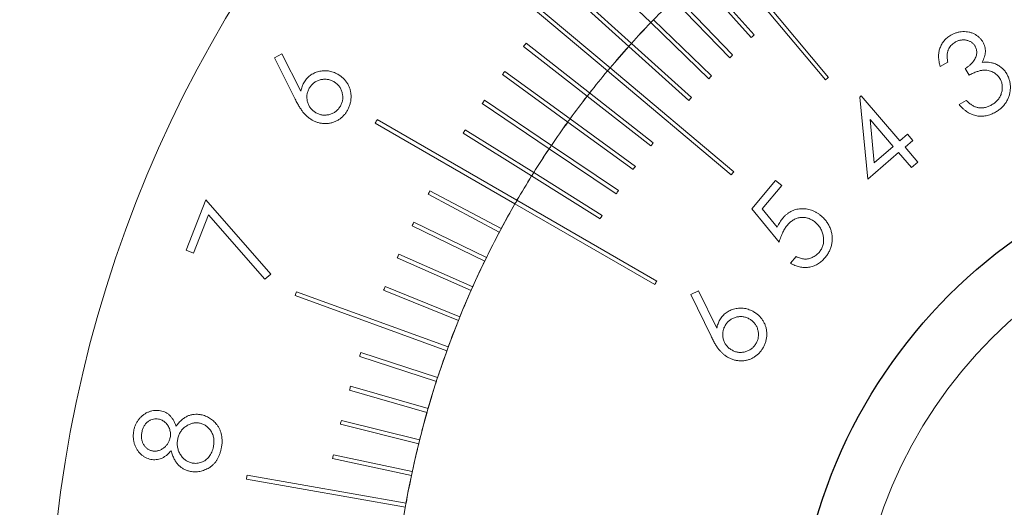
# Model space of a CAD drawing. Extents: x 284 to 594, y 35 to 155.
# Tile 6 of 17: x 494 to 519, y 112 to 124. Entities that reach past the tile are written whole.
import ezdxf

# ---------------------------------------------------------------- set-up
doc = ezdxf.new("R2010")
doc.units = 0
doc.header["$LTSCALE"] = 0.5
doc.header["$MEASUREMENT"] = 0
doc.layers.get('0').update_dxf_attribs({"linetype": 'CONTINUOUS'})
doc.layers.get('Defpoints').update_dxf_attribs({"linetype": 'CONTINUOUS'})
doc.layers.add('外形輪廓', color=7, linetype='CONTINUOUS')
doc.styles.add('STSL', font='romans.shx', dxfattribs={"bigfont": 'stsl.shx'})
doc.dimstyles.new('11', dxfattribs={"dimscale": 2.5, "dimtxt": 2, "dimasz": 1.5, "dimexe": 0.625, "dimexo": 0.625, "dimgap": 1, "dimtad": 0, "dimtih": 1, "dimtoh": 1, "dimdec": 1, "dimzin": 1, "dimdsep": 46, "dimtxsty": 'STSL', "dimcen": 0, "dimadec": 1, "dimazin": 0, "dimtfac": 1, "dimtdec": 1, "dimtofl": 0, "dimtmove": 0, "dimatfit": 3, "dimfxl": 0, "dimtolj": 1, "dimtzin": 0, "dimarcsym": 0})

# ---------------------------------------------------------------- blocks, each defined once
blk = doc.blocks.new('*D26')
at = {"layer": 'Defpoints', "color": 0}
for p in [(553.31, 124.099), (499.66, 91.074)]:
    blk.add_point(p, dxfattribs=at)
at = {"layer": '外形輪廓', "color": 0, "lineweight": -2}
for p, q in [((559.697, 128.03), (556.503, 126.065)), ((563.447, 128.03), (559.697, 128.03))]:
    blk.add_line(p, q, dxfattribs=at)
at = {"layer": '外形輪廓', "color": 0}
blk.add_solid([(556.176, 126.597), (556.831, 125.532), (553.31, 124.099)], dxfattribs=at)
at = {"layer": '外形輪廓', "color": 0, "insert": (581.78, 128.03), "char_height": 5, "attachment_point": 5, "style": 'STSL'}
blk.add_mtext('\\A1;∅63.0\\P [∅2.48]', dxfattribs=at)
blk = doc.blocks.new('*D36')
at = {"layer": 'Defpoints', "color": 0}
for p in [(470.962, 155.286), (524.485, 155.286), (520.895, 76.586)]:
    blk.add_point(p, dxfattribs=at)
at = {"layer": '外形輪廓', "color": 0, "lineweight": -2}
for p, q in [((522.922, 155.286), (469.4, 155.286)), ((470.962, 151.536), (470.962, 132.724)), ((470.962, 80.336), (470.962, 111.772)), ((519.332, 76.586), (469.4, 76.586))]:
    blk.add_line(p, q, dxfattribs=at)
at = {"layer": '外形輪廓', "color": 0}
for points in [[(470.337, 151.536), (471.587, 151.536), (470.962, 155.286)], [(470.337, 80.336), (471.587, 80.336), (470.962, 76.586)]]:
    blk.add_solid(points, dxfattribs=at)
at = {"layer": '外形輪廓', "color": 0, "insert": (470.962, 122.248), "char_height": 5, "attachment_point": 5, "style": 'STSL'}
blk.add_mtext('\\A1;78.7\\P [3.10]', dxfattribs=at)

msp = doc.modelspace()

# ---------------------------------------------------------------- linework, layer by layer
at = {"color": 7, "linetype": 'Continuous', "lineweight": 15}
for p, q in [((511.662, 125.173), (514.233, 122.109)), ((511.739, 125.237), (514.31, 122.173)), ((508.897, 122.409), (505.834, 124.98)), ((508.467, 124.917), (509.904, 123.528)), ((505.769, 124.903), (508.833, 122.333)), ((511.132, 124.712), (512.47, 123.226)), ((511.058, 124.645), (512.396, 123.159)), ((507.873, 124.277), (509.358, 122.94)), ((509.425, 123.014), (507.94, 124.352)), ((510.472, 124.096), (511.861, 122.658)), ((510.544, 124.166), (511.933, 122.727)), ((509.905, 123.527), (511.344, 122.138)), ((509.975, 123.599), (511.413, 122.21)), ((508.39, 121.786), (506.815, 123.017)), ((509.426, 123.013), (510.912, 121.675)), ((500.583, 122.659), (500.768, 122.754)), ((500.768, 122.754), (501.236, 121.832)), ((506.754, 122.938), (508.329, 121.708)), ((509.359, 122.939), (510.845, 121.601)), ((501.096, 121.631), (500.583, 122.659)), ((517.263, 122.548), (517.078, 122.441)), ((506.23, 122.24), (507.847, 121.065)), ((507.906, 121.146), (506.289, 122.321)), ((508.834, 122.332), (511.898, 119.761)), ((508.898, 122.409), (511.962, 119.837)), ((517.794, 122.227), (517.697, 122.394)), ((508.391, 121.786), (509.967, 120.554)), ((505.731, 121.525), (507.388, 120.407)), ((507.444, 120.49), (505.787, 121.607)), ((508.33, 121.707), (509.906, 120.476)), ((515.088, 121.685), (515.12, 121.713)), ((515.282, 119.654), (515.088, 121.685)), ((515.12, 121.713), (516.074, 120.6)), ((517.546, 121.499), (517.723, 121.602)), ((503.077, 121.043), (506.54, 119.043)), ((506.59, 119.13), (503.127, 121.129)), ((507.848, 121.065), (509.466, 119.889)), ((507.907, 121.146), (509.525, 119.97)), ((515.915, 120.463), (515.344, 121.129)), ((515.344, 121.129), (515.444, 120.059)), ((505.257, 120.792), (506.952, 119.732)), ((507.005, 119.817), (505.31, 120.877)), ((516.074, 120.6), (516.268, 120.765)), ((516.268, 120.765), (516.4, 120.612)), ((516.4, 120.612), (516.206, 120.446)), ((507.389, 120.406), (509.047, 119.288)), ((507.445, 120.489), (509.103, 119.371)), ((516.046, 120.309), (515.282, 119.654)), ((515.444, 120.059), (515.915, 120.463)), ((516.365, 119.938), (516.046, 120.309)), ((516.206, 120.446), (516.524, 120.075)), ((516.524, 120.075), (516.365, 119.938)), ((507.006, 119.817), (508.702, 118.757)), ((506.953, 119.732), (508.649, 118.672)), ((512.409, 118.922), (512.999, 119.622)), ((512.999, 119.622), (513.153, 119.493)), ((506.2, 118.429), (504.435, 119.367)), ((513.153, 119.493), (512.668, 118.916)), ((498.393, 117.895), (498.88, 119.144)), ((498.88, 119.144), (500.488, 117.304)), ((504.388, 119.279), (506.153, 118.34)), ((506.591, 119.129), (510.055, 117.129)), ((506.541, 119.043), (510.005, 117.043)), ((513.086, 118.096), (512.409, 118.922)), ((512.668, 118.916), (513.041, 118.464)), ((498.947, 118.766), (498.579, 117.823)), ((500.341, 117.174), (498.947, 118.766)), ((505.833, 117.714), (504.037, 118.59)), ((503.993, 118.501), (505.79, 117.624)), ((498.579, 117.823), (498.393, 117.895)), ((503.626, 117.709), (505.452, 116.896)), ((505.493, 116.987), (503.666, 117.8)), ((513.369, 117.573), (513.509, 117.739)), ((500.488, 117.304), (500.341, 117.174)), ((504.888, 115.5), (501.13, 116.868)), ((503.286, 116.905), (505.14, 116.156)), ((505.177, 116.249), (503.324, 116.998)), ((510.901, 116.8), (511.087, 116.891)), ((511.087, 116.891), (511.54, 115.965)), ((501.096, 116.774), (504.854, 115.406)), ((511.398, 115.766), (510.901, 116.8)), ((502.693, 115.264), (504.594, 114.646)), ((504.625, 114.741), (502.724, 115.359)), ((502.439, 114.429), (504.361, 113.878)), ((504.389, 113.974), (502.467, 114.525)), ((504.179, 113.199), (502.239, 113.683)), ((502.215, 113.586), (504.155, 113.102)), ((502.021, 112.735), (503.976, 112.319)), ((503.997, 112.417), (502.041, 112.833)), ((499.886, 112.225), (503.825, 111.531)), ((503.842, 111.63), (499.904, 112.324))]:
    msp.add_line(p, q, dxfattribs=at)
msp.add_circle((526.485, 107.586), 11.5, dxfattribs=at)
for radius, start, end in [(31.5, 280.2222, 259.7778), (23, 150.1246, 89.8754), (23, 134.1246, 135.8754), (23.001, 136.1246, 137.8754), (23, 136.1246, 137.8754), (23, 135.8754, 136.1246), (21, 131.8636, 132.1364), (25, 141.8854, 142.1146), (23, 137.8754, 138.1246), (23.001, 138.1246, 139.8754), (23, 138.1246, 139.8754), (21, 133.8636, 134.1364), (25, 143.8854, 144.1146), (23.001, 140.1246, 141.8754), (23, 140.1246, 141.8754), (23, 139.8754, 140.1246), (21, 135.8636, 136.1364), (19, 129.8492, 130.1508), (23, 141.8754, 142.1246), (25, 145.8854, 146.1146), (23.001, 142.1246, 143.8754), (23, 142.1246, 143.8754), (21, 137.8636, 138.1364), (27, 149.8939, 150.1061), (23.001, 144.1246, 145.8754), (23, 144.1246, 145.8754), (23, 143.8754, 144.1246), (25, 147.8854, 148.1146), (21, 141.8636, 142.1364), (23.001, 146.1246, 147.8754), (23, 146.1246, 147.8754), (23, 145.8754, 146.1246), (23, 147.8754, 148.1246), (21, 143.8636, 144.1364), (19, 139.8492, 140.1508), (23.001, 148.1246, 149.8754), (23, 148.1246, 149.8754), (25, 151.8854, 152.1146), (21, 145.8636, 146.1364), (23, 149.8754, 150.1246), (23.001, 150.1246, 151.8754), (25, 153.8854, 154.1146), (21, 147.8636, 148.1364), (23.001, 152.1246, 153.8754), (25, 155.8854, 156.1146), (23.001, 154.1246, 155.8754), (19, 149.8492, 150.1508), (27, 159.8939, 160.1061), (25, 157.8854, 158.1146), (23.001, 156.1246, 157.8754), (23.001, 158.1246, 159.8754), (23.001, 160.1246, 161.8754), (25, 161.8854, 162.1146), (25, 163.8854, 164.1146), (23.001, 162.1246, 163.8754), (25, 165.8854, 166.1146), (23.001, 164.1246, 165.8754), (23.001, 166.1246, 167.8754), (25, 167.8854, 168.1146), (27, 169.8939, 170.1061), (23.001, 168.1246, 169.8754)]:
    msp.add_arc((526.485, 107.586), radius, start, end, dxfattribs=at)
for points, knots in [([(517.078, 122.441), (517.072, 122.462), (517.06, 122.502), (517.047, 122.564), (517.039, 122.623), (517.036, 122.681), (517.037, 122.738), (517.043, 122.793), (517.054, 122.847), (517.07, 122.898), (517.09, 122.948), (517.114, 122.995), (517.142, 123.039), (517.173, 123.08), (517.209, 123.119), (517.248, 123.154), (517.291, 123.187), (517.322, 123.206), (517.338, 123.216)], [0, 0, 0, 0, 0.07332, 0.143422, 0.210755, 0.276159, 0.339561, 0.401455, 0.46277, 0.523528, 0.583619, 0.642664, 0.701113, 0.759259, 0.817607, 0.877333, 0.937861, 1, 1, 1, 1]), ([(517.338, 123.216), (517.362, 123.229), (517.408, 123.254), (517.484, 123.28), (517.561, 123.298), (517.639, 123.306), (517.717, 123.305), (517.793, 123.294), (517.865, 123.273), (517.932, 123.242), (517.993, 123.204), (518.048, 123.16), (518.095, 123.109), (518.12, 123.07), (518.132, 123.051)], [0, 0, 0, 0, 0.089817, 0.177503, 0.264997, 0.353142, 0.44037, 0.524712, 0.606762, 0.689049, 0.769506, 0.847557, 0.923636, 1, 1, 1, 1]), ([(517.44, 123.039), (517.422, 123.028), (517.386, 123.005), (517.34, 122.96), (517.303, 122.912), (517.28, 122.865), (517.265, 122.826), (517.258, 122.793), (517.252, 122.758), (517.25, 122.721), (517.249, 122.681), (517.252, 122.639), (517.255, 122.594), (517.261, 122.564), (517.263, 122.548)], [0, 0, 0, 0, 0.116796, 0.227809, 0.336631, 0.445641, 0.502445, 0.561386, 0.62404, 0.690659, 0.7616, 0.836406, 0.916003, 1, 1, 1, 1]), ([(517.942, 122.942), (517.937, 122.952), (517.925, 122.971), (517.904, 122.997), (517.88, 123.019), (517.855, 123.04), (517.827, 123.057), (517.797, 123.071), (517.764, 123.083), (517.729, 123.092), (517.693, 123.098), (517.657, 123.101), (517.621, 123.099), (517.584, 123.095), (517.548, 123.087), (517.512, 123.075), (517.476, 123.059), (517.452, 123.046), (517.44, 123.039)], [0, 0, 0, 0, 0.05933, 0.117061, 0.173983, 0.231246, 0.288124, 0.347786, 0.408846, 0.471928, 0.536127, 0.599631, 0.663761, 0.727635, 0.792544, 0.859238, 0.928325, 1, 1, 1, 1]), ([(518.132, 123.051), (518.142, 123.031), (518.163, 122.993), (518.183, 122.932), (518.195, 122.87), (518.197, 122.806), (518.19, 122.742), (518.174, 122.676), (518.149, 122.609), (518.126, 122.566), (518.115, 122.544)], [0, 0, 0, 0, 0.123753, 0.243697, 0.360978, 0.47873, 0.599473, 0.725414, 0.857756, 1, 1, 1, 1]), ([(517.697, 122.394), (517.717, 122.406), (517.757, 122.43), (517.811, 122.472), (517.858, 122.519), (517.899, 122.568), (517.933, 122.619), (517.959, 122.669), (517.976, 122.718), (517.984, 122.767), (517.983, 122.814), (517.977, 122.859), (517.963, 122.902), (517.949, 122.929), (517.942, 122.942)], [0, 0, 0, 0, 0.1055383, 0.2071497, 0.3057994, 0.4025787, 0.4945609, 0.5785043, 0.6555072, 0.728066, 0.7971849, 0.865071, 0.9316504, 1, 1, 1, 1]), ([(518.115, 122.544), (518.141, 122.547), (518.193, 122.553), (518.271, 122.549), (518.347, 122.538), (518.395, 122.522), (518.419, 122.514)], [0, 0, 0, 0, 0.258603, 0.508119, 0.753834, 1, 1, 1, 1]), ([(518.419, 122.514), (518.436, 122.507), (518.469, 122.494), (518.515, 122.47), (518.557, 122.443), (518.597, 122.413), (518.635, 122.38), (518.668, 122.343), (518.699, 122.303), (518.717, 122.274), (518.726, 122.26)], [0, 0, 0, 0, 0.131119, 0.258182, 0.383067, 0.506104, 0.628144, 0.750884, 0.874553, 1, 1, 1, 1]), ([(501.308, 122.038), (501.319, 122.055), (501.34, 122.09), (501.377, 122.137), (501.418, 122.18), (501.463, 122.217), (501.511, 122.25), (501.563, 122.278), (501.618, 122.301), (501.677, 122.318), (501.737, 122.331), (501.798, 122.337), (501.859, 122.338), (501.919, 122.333), (501.978, 122.32), (502.037, 122.302), (502.095, 122.279), (502.133, 122.259), (502.152, 122.248)], [0, 0, 0, 0, 0.063742, 0.125465, 0.18583, 0.245788, 0.305633, 0.366132, 0.427739, 0.491708, 0.556083, 0.618575, 0.680723, 0.742693, 0.804748, 0.867879, 0.933058, 1, 1, 1, 1]), ([(502.152, 122.248), (502.177, 122.233), (502.227, 122.202), (502.293, 122.146), (502.35, 122.082), (502.398, 122.013), (502.435, 121.937), (502.462, 121.858), (502.477, 121.774), (502.482, 121.687), (502.475, 121.6), (502.458, 121.514), (502.43, 121.431), (502.403, 121.38), (502.39, 121.354)], [0, 0, 0, 0, 0.086396, 0.16948, 0.251249, 0.332859, 0.414089, 0.495179, 0.57707, 0.661434, 0.746722, 0.830537, 0.914358, 1, 1, 1, 1]), ([(518.556, 122.141), (518.545, 122.158), (518.523, 122.192), (518.482, 122.237), (518.434, 122.274), (518.381, 122.306), (518.324, 122.331), (518.264, 122.346), (518.202, 122.354), (518.149, 122.352), (518.105, 122.347), (518.069, 122.339), (518.03, 122.328), (517.988, 122.314), (517.943, 122.297), (517.896, 122.277), (517.846, 122.253), (517.812, 122.236), (517.794, 122.227)], [0, 0, 0, 0, 0.070566, 0.140015, 0.210547, 0.282842, 0.355739, 0.427134, 0.499114, 0.57211, 0.611371, 0.654209, 0.700738, 0.752189, 0.807587, 0.867018, 0.931206, 1, 1, 1, 1]), ([(518.726, 122.26), (518.74, 122.234), (518.767, 122.182), (518.795, 122.097), (518.812, 122.009), (518.817, 121.933), (518.814, 121.872), (518.81, 121.827), (518.802, 121.782), (518.792, 121.738), (518.779, 121.696), (518.762, 121.654), (518.742, 121.613), (518.713, 121.559), (518.669, 121.496), (518.605, 121.427), (518.533, 121.365), (518.478, 121.331), (518.45, 121.314)], [0, 0, 0, 0, 0.080313, 0.160551, 0.241595, 0.325166, 0.36729, 0.408794, 0.449937, 0.490782, 0.531699, 0.572793, 0.613905, 0.655918, 0.739698, 0.824157, 0.91045, 1, 1, 1, 1]), ([(501.236, 121.832), (501.24, 121.851), (501.248, 121.888), (501.265, 121.942), (501.284, 121.992), (501.3, 122.022), (501.308, 122.038)], [0, 0, 0, 0, 0.267735, 0.52453, 0.765734, 1, 1, 1, 1]), ([(502.05, 122.067), (502.037, 122.074), (502.011, 122.088), (501.97, 122.105), (501.928, 122.117), (501.886, 122.124), (501.843, 122.128), (501.8, 122.126), (501.756, 122.121), (501.712, 122.111), (501.67, 122.097), (501.629, 122.08), (501.591, 122.059), (501.556, 122.035), (501.524, 122.007), (501.494, 121.975), (501.468, 121.941), (501.452, 121.915), (501.444, 121.902)], [0, 0, 0, 0, 0.064872, 0.128321, 0.190176, 0.251244, 0.312127, 0.37345, 0.436456, 0.501232, 0.565717, 0.628274, 0.689932, 0.75054, 0.811628, 0.87259, 0.935347, 1, 1, 1, 1]), ([(502.216, 121.462), (502.223, 121.476), (502.236, 121.502), (502.253, 121.542), (502.265, 121.584), (502.273, 121.626), (502.275, 121.669), (502.275, 121.712), (502.268, 121.755), (502.259, 121.799), (502.245, 121.841), (502.228, 121.882), (502.207, 121.92), (502.183, 121.955), (502.155, 121.987), (502.123, 122.017), (502.089, 122.044), (502.063, 122.059), (502.05, 122.067)], [0, 0, 0, 0, 0.0647454, 0.1277764, 0.1890241, 0.2502324, 0.3106038, 0.3726616, 0.4352893, 0.5000804, 0.5647142, 0.6274157, 0.6892166, 0.7499638, 0.8111933, 0.8722957, 0.9351975, 1, 1, 1, 1]), ([(518.35, 121.491), (518.366, 121.501), (518.397, 121.52), (518.439, 121.552), (518.477, 121.587), (518.511, 121.623), (518.54, 121.663), (518.564, 121.704), (518.584, 121.748), (518.598, 121.794), (518.609, 121.84), (518.615, 121.886), (518.616, 121.931), (518.614, 121.975), (518.606, 122.018), (518.594, 122.06), (518.577, 122.101), (518.563, 122.128), (518.556, 122.141)], [0, 0, 0, 0, 0.073141, 0.1431461, 0.2102188, 0.2757168, 0.33915, 0.4018567, 0.4647292, 0.5280055, 0.5908779, 0.6510231, 0.7101263, 0.7676312, 0.8248109, 0.8821535, 0.940423, 1, 1, 1, 1]), ([(501.444, 121.902), (501.437, 121.889), (501.423, 121.863), (501.407, 121.822), (501.395, 121.781), (501.387, 121.739), (501.384, 121.696), (501.386, 121.653), (501.391, 121.609), (501.401, 121.565), (501.415, 121.523), (501.432, 121.483), (501.453, 121.444), (501.478, 121.41), (501.506, 121.377), (501.538, 121.347), (501.572, 121.32), (501.598, 121.305), (501.611, 121.297)], [0, 0, 0, 0, 0.06486, 0.127509, 0.188769, 0.249228, 0.310055, 0.371973, 0.434365, 0.498995, 0.563468, 0.626252, 0.687899, 0.748843, 0.80992, 0.871729, 0.934845, 1, 1, 1, 1]), ([(501.512, 121.117), (501.493, 121.129), (501.455, 121.152), (501.402, 121.195), (501.35, 121.243), (501.299, 121.299), (501.25, 121.365), (501.199, 121.442), (501.147, 121.531), (501.114, 121.596), (501.096, 121.631)], [0, 0, 0, 0, 0.097598, 0.198994, 0.304651, 0.415279, 0.53627, 0.673688, 0.827916, 1, 1, 1, 1]), ([(518.45, 121.314), (518.431, 121.303), (518.393, 121.282), (518.334, 121.256), (518.275, 121.236), (518.216, 121.222), (518.157, 121.213), (518.098, 121.21), (518.039, 121.212), (517.98, 121.22), (517.922, 121.234), (517.865, 121.254), (517.808, 121.28), (517.754, 121.313), (517.699, 121.35), (517.647, 121.394), (517.594, 121.443), (517.562, 121.48), (517.546, 121.499)], [0, 0, 0, 0, 0.065424, 0.128296, 0.189206, 0.248993, 0.307315, 0.365464, 0.423176, 0.481791, 0.540668, 0.600393, 0.661148, 0.723493, 0.788048, 0.85572, 0.926056, 1, 1, 1, 1]), ([(517.723, 121.602), (517.735, 121.59), (517.759, 121.566), (517.796, 121.535), (517.832, 121.507), (517.868, 121.483), (517.903, 121.463), (517.937, 121.446), (517.972, 121.433), (517.995, 121.428), (518.006, 121.425)], [0, 0, 0, 0, 0.151618, 0.294813, 0.429733, 0.556304, 0.676512, 0.789222, 0.897516, 1, 1, 1, 1]), ([(518.006, 121.425), (518.02, 121.422), (518.048, 121.418), (518.091, 121.415), (518.134, 121.417), (518.177, 121.424), (518.221, 121.434), (518.264, 121.449), (518.308, 121.467), (518.336, 121.483), (518.35, 121.491)], [0, 0, 0, 0, 0.11965, 0.23937, 0.359026, 0.479847, 0.603835, 0.731436, 0.862879, 1, 1, 1, 1]), ([(502.39, 121.354), (502.375, 121.329), (502.345, 121.281), (502.289, 121.218), (502.227, 121.161), (502.158, 121.114), (502.083, 121.076), (502.004, 121.049), (501.921, 121.032), (501.836, 121.028), (501.751, 121.034), (501.668, 121.051), (501.587, 121.078), (501.537, 121.104), (501.512, 121.117)], [0, 0, 0, 0, 0.084475, 0.167039, 0.249494, 0.332691, 0.415876, 0.497352, 0.580168, 0.664499, 0.749325, 0.832306, 0.915503, 1, 1, 1, 1]), ([(501.611, 121.297), (501.624, 121.29), (501.651, 121.276), (501.692, 121.26), (501.733, 121.248), (501.775, 121.24), (501.817, 121.237), (501.86, 121.238), (501.904, 121.244), (501.947, 121.254), (501.99, 121.268), (502.031, 121.285), (502.068, 121.305), (502.103, 121.33), (502.136, 121.358), (502.166, 121.389), (502.192, 121.424), (502.208, 121.449), (502.216, 121.462)], [0, 0, 0, 0, 0.064768, 0.127595, 0.18903, 0.249662, 0.310662, 0.372148, 0.434718, 0.499532, 0.564189, 0.626912, 0.688735, 0.749853, 0.810707, 0.872251, 0.935175, 1, 1, 1, 1]), ([(513.17, 118.681), (513.186, 118.699), (513.216, 118.734), (513.267, 118.779), (513.32, 118.819), (513.376, 118.853), (513.435, 118.88), (513.496, 118.9), (513.559, 118.915), (513.625, 118.922), (513.691, 118.923), (513.757, 118.919), (513.822, 118.906), (513.885, 118.887), (513.947, 118.862), (514.008, 118.83), (514.068, 118.791), (514.106, 118.761), (514.125, 118.745)], [0, 0, 0, 0, 0.066004, 0.129508, 0.191076, 0.251527, 0.311115, 0.371098, 0.431491, 0.493154, 0.555207, 0.616247, 0.677396, 0.73879, 0.801017, 0.865011, 0.930995, 1, 1, 1, 1]), ([(513.041, 118.464), (513.05, 118.486), (513.069, 118.527), (513.101, 118.583), (513.134, 118.635), (513.158, 118.666), (513.17, 118.681)], [0, 0, 0, 0, 0.275773, 0.533014, 0.774175, 1, 1, 1, 1]), ([(513.979, 118.585), (513.965, 118.596), (513.939, 118.618), (513.896, 118.645), (513.853, 118.667), (513.809, 118.685), (513.764, 118.697), (513.719, 118.706), (513.672, 118.709), (513.625, 118.706), (513.579, 118.7), (513.533, 118.688), (513.489, 118.672), (513.446, 118.65), (513.405, 118.624), (513.365, 118.593), (513.326, 118.557), (513.302, 118.53), (513.29, 118.516)], [0, 0, 0, 0, 0.067069, 0.131687, 0.193516, 0.254057, 0.313345, 0.372492, 0.431939, 0.492414, 0.552914, 0.612975, 0.673428, 0.734279, 0.796936, 0.861713, 0.929487, 1, 1, 1, 1]), ([(514.075, 117.84), (514.086, 117.853), (514.107, 117.88), (514.133, 117.922), (514.154, 117.967), (514.171, 118.013), (514.182, 118.061), (514.188, 118.111), (514.189, 118.163), (514.185, 118.216), (514.177, 118.269), (514.164, 118.32), (514.144, 118.369), (514.122, 118.417), (514.093, 118.462), (514.06, 118.506), (514.022, 118.547), (513.993, 118.572), (513.979, 118.585)], [0, 0, 0, 0, 0.0611026, 0.1207147, 0.1794199, 0.2380725, 0.2963256, 0.3560882, 0.4179175, 0.4814119, 0.545548, 0.6089595, 0.6718161, 0.7348113, 0.7983442, 0.8634002, 0.9304401, 1, 1, 1, 1]), ([(514.125, 118.745), (514.138, 118.734), (514.164, 118.712), (514.199, 118.675), (514.232, 118.638), (514.263, 118.598), (514.29, 118.557), (514.314, 118.515), (514.337, 118.471), (514.362, 118.41), (514.386, 118.334), (514.402, 118.24), (514.405, 118.147), (514.395, 118.069), (514.382, 118.008), (514.368, 117.962), (514.351, 117.917), (514.331, 117.873), (514.307, 117.83), (514.281, 117.786), (514.251, 117.744), (514.228, 117.717), (514.217, 117.703)], [0, 0, 0, 0, 0.044083, 0.087324, 0.130146, 0.172196, 0.214247, 0.256077, 0.297827, 0.340163, 0.423139, 0.50315, 0.582423, 0.662224, 0.70261, 0.743022, 0.784017, 0.825313, 0.867418, 0.910301, 0.954678, 1, 1, 1, 1]), ([(513.29, 118.516), (513.28, 118.503), (513.26, 118.478), (513.232, 118.435), (513.204, 118.389), (513.179, 118.339), (513.153, 118.284), (513.129, 118.225), (513.106, 118.162), (513.093, 118.119), (513.086, 118.096)], [0, 0, 0, 0, 0.10168, 0.209614, 0.324201, 0.444941, 0.5722, 0.707846, 0.850093, 1, 1, 1, 1]), ([(513.509, 117.739), (513.527, 117.73), (513.561, 117.713), (513.613, 117.693), (513.664, 117.68), (513.714, 117.674), (513.762, 117.675), (513.811, 117.682), (513.86, 117.695), (513.909, 117.714), (513.956, 117.738), (514, 117.767), (514.04, 117.801), (514.064, 117.827), (514.075, 117.84)], [0, 0, 0, 0, 0.095588, 0.183775, 0.266781, 0.345138, 0.421579, 0.50011, 0.579841, 0.663997, 0.749305, 0.832783, 0.91627, 1, 1, 1, 1]), ([(514.217, 117.703), (514.203, 117.688), (514.176, 117.656), (514.131, 117.615), (514.084, 117.578), (514.035, 117.547), (513.984, 117.52), (513.93, 117.499), (513.875, 117.483), (513.817, 117.472), (513.759, 117.466), (513.701, 117.466), (513.644, 117.47), (513.588, 117.48), (513.532, 117.496), (513.477, 117.516), (513.422, 117.542), (513.387, 117.563), (513.369, 117.573)], [0, 0, 0, 0, 0.0669515, 0.1319665, 0.19485, 0.2564381, 0.3176695, 0.37872, 0.4397174, 0.5020763, 0.5640976, 0.6253488, 0.6859007, 0.7467666, 0.8079516, 0.8703624, 0.9340281, 1, 1, 1, 1]), ([(511.616, 116.169), (511.627, 116.186), (511.648, 116.221), (511.686, 116.267), (511.727, 116.31), (511.772, 116.346), (511.82, 116.378), (511.872, 116.406), (511.928, 116.428), (511.987, 116.444), (512.048, 116.456), (512.108, 116.462), (512.168, 116.461), (512.228, 116.454), (512.287, 116.442), (512.346, 116.423), (512.404, 116.399), (512.441, 116.378), (512.46, 116.367)], [0, 0, 0, 0, 0.0634, 0.125204, 0.186013, 0.24556, 0.30543, 0.365874, 0.42771, 0.491591, 0.55587, 0.618473, 0.680337, 0.742159, 0.804457, 0.868006, 0.932873, 1, 1, 1, 1]), ([(512.46, 116.367), (512.485, 116.352), (512.534, 116.32), (512.599, 116.264), (512.655, 116.199), (512.701, 116.129), (512.738, 116.054), (512.763, 115.974), (512.778, 115.89), (512.781, 115.803), (512.774, 115.716), (512.755, 115.631), (512.726, 115.549), (512.698, 115.497), (512.684, 115.472)], [0, 0, 0, 0, 0.086363, 0.169282, 0.251039, 0.33249, 0.413914, 0.494679, 0.576614, 0.661115, 0.746251, 0.830108, 0.914529, 1, 1, 1, 1]), ([(511.54, 115.965), (511.545, 115.984), (511.553, 116.021), (511.571, 116.074), (511.591, 116.124), (511.608, 116.154), (511.616, 116.169)], [0, 0, 0, 0, 0.269358, 0.524329, 0.767645, 1, 1, 1, 1]), ([(512.356, 116.189), (512.343, 116.196), (512.317, 116.21), (512.276, 116.227), (512.235, 116.24), (512.193, 116.248), (512.15, 116.252), (512.107, 116.251), (512.063, 116.246), (512.02, 116.237), (511.977, 116.224), (511.936, 116.207), (511.898, 116.187), (511.863, 116.163), (511.831, 116.136), (511.8, 116.105), (511.773, 116.07), (511.757, 116.045), (511.749, 116.033)], [0, 0, 0, 0, 0.06479, 0.128076, 0.189684, 0.251027, 0.312125, 0.373589, 0.436086, 0.500773, 0.565063, 0.628118, 0.689651, 0.750076, 0.811004, 0.872537, 0.935356, 1, 1, 1, 1]), ([(512.512, 115.583), (512.52, 115.596), (512.534, 115.622), (512.551, 115.663), (512.563, 115.704), (512.571, 115.746), (512.575, 115.788), (512.575, 115.831), (512.57, 115.875), (512.56, 115.918), (512.547, 115.961), (512.531, 116.002), (512.51, 116.04), (512.487, 116.075), (512.459, 116.107), (512.429, 116.138), (512.394, 116.165), (512.369, 116.181), (512.356, 116.189)], [0, 0, 0, 0, 0.064901, 0.127734, 0.188864, 0.250312, 0.310908, 0.372477, 0.435082, 0.499879, 0.56428, 0.627443, 0.689082, 0.750114, 0.81068, 0.872318, 0.935245, 1, 1, 1, 1]), ([(511.749, 116.033), (511.742, 116.019), (511.728, 115.994), (511.711, 115.953), (511.699, 115.912), (511.691, 115.87), (511.687, 115.828), (511.687, 115.785), (511.692, 115.741), (511.702, 115.697), (511.715, 115.655), (511.732, 115.614), (511.752, 115.576), (511.776, 115.541), (511.803, 115.508), (511.834, 115.478), (511.869, 115.451), (511.894, 115.435), (511.907, 115.427)], [0, 0, 0, 0, 0.0648414, 0.1273827, 0.1884568, 0.2492509, 0.3103978, 0.3719106, 0.4344578, 0.4991962, 0.5635381, 0.6268749, 0.688457, 0.7489299, 0.8099068, 0.871924, 0.9347935, 1, 1, 1, 1]), ([(511.806, 115.249), (511.787, 115.261), (511.75, 115.284), (511.697, 115.327), (511.646, 115.376), (511.596, 115.432), (511.547, 115.499), (511.498, 115.576), (511.447, 115.667), (511.415, 115.732), (511.398, 115.766)], [0, 0, 0, 0, 0.098002, 0.199057, 0.304495, 0.415022, 0.536061, 0.67385, 0.828076, 1, 1, 1, 1]), ([(512.684, 115.472), (512.669, 115.448), (512.639, 115.4), (512.583, 115.338), (512.52, 115.283), (512.45, 115.236), (512.375, 115.199), (512.295, 115.173), (512.213, 115.158), (512.128, 115.155), (512.043, 115.162), (511.96, 115.18), (511.88, 115.208), (511.831, 115.235), (511.806, 115.249)], [0, 0, 0, 0, 0.084149, 0.166611, 0.249112, 0.332443, 0.415699, 0.497425, 0.57985, 0.664381, 0.749146, 0.832147, 0.915619, 1, 1, 1, 1]), ([(511.907, 115.427), (511.92, 115.42), (511.946, 115.405), (511.987, 115.389), (512.028, 115.376), (512.07, 115.368), (512.112, 115.364), (512.155, 115.365), (512.199, 115.369), (512.242, 115.379), (512.285, 115.392), (512.325, 115.409), (512.364, 115.429), (512.399, 115.453), (512.432, 115.48), (512.461, 115.511), (512.489, 115.545), (512.504, 115.57), (512.512, 115.583)], [0, 0, 0, 0, 0.064944, 0.127585, 0.188935, 0.250425, 0.311062, 0.372681, 0.435259, 0.500101, 0.564545, 0.627982, 0.689375, 0.749944, 0.811018, 0.87271, 0.935202, 1, 1, 1, 1]), ([(497.097, 113.436), (497.103, 113.462), (497.115, 113.514), (497.145, 113.588), (497.183, 113.658), (497.23, 113.721), (497.282, 113.778), (497.342, 113.827), (497.406, 113.867), (497.475, 113.897), (497.546, 113.919), (497.618, 113.93), (497.689, 113.932), (497.736, 113.924), (497.759, 113.921)], [0, 0, 0, 0, 0.089025, 0.175609, 0.261706, 0.348349, 0.434365, 0.5181, 0.600309, 0.683311, 0.765536, 0.844261, 0.922062, 1, 1, 1, 1]), ([(497.71, 113.714), (497.689, 113.717), (497.647, 113.723), (497.583, 113.715), (497.52, 113.693), (497.468, 113.666), (497.429, 113.638), (497.401, 113.612), (497.377, 113.583), (497.355, 113.55), (497.336, 113.514), (497.319, 113.475), (497.306, 113.432), (497.299, 113.402), (497.296, 113.386)], [0, 0, 0, 0, 0.106929, 0.213369, 0.325505, 0.446176, 0.509055, 0.572155, 0.636442, 0.702275, 0.770818, 0.843356, 0.919562, 1, 1, 1, 1]), ([(497.998, 113.255), (498.001, 113.272), (498.006, 113.305), (498.006, 113.357), (498, 113.408), (497.987, 113.459), (497.968, 113.507), (497.943, 113.552), (497.913, 113.593), (497.877, 113.629), (497.838, 113.659), (497.797, 113.685), (497.754, 113.704), (497.725, 113.711), (497.71, 113.714)], [0, 0, 0, 0, 0.086215, 0.1709826, 0.2564069, 0.3439542, 0.4311847, 0.515917, 0.5996928, 0.6846045, 0.7681178, 0.8477125, 0.9246033, 1, 1, 1, 1]), ([(497.759, 113.921), (497.782, 113.915), (497.827, 113.905), (497.889, 113.878), (497.946, 113.842), (497.996, 113.798), (498.042, 113.746), (498.081, 113.684), (498.115, 113.615), (498.132, 113.565), (498.141, 113.539)], [0, 0, 0, 0, 0.122682, 0.240141, 0.356279, 0.473504, 0.59388, 0.72053, 0.855103, 1, 1, 1, 1]), ([(498.141, 113.539), (498.153, 113.554), (498.176, 113.584), (498.213, 113.625), (498.25, 113.663), (498.286, 113.696), (498.324, 113.726), (498.361, 113.752), (498.398, 113.774), (498.449, 113.798), (498.513, 113.82), (498.593, 113.834), (498.676, 113.835), (498.731, 113.827), (498.758, 113.822)], [0, 0, 0, 0, 0.080677, 0.157304, 0.230028, 0.299092, 0.365176, 0.428103, 0.488175, 0.546012, 0.658263, 0.769861, 0.882712, 1, 1, 1, 1]), ([(498.758, 113.822), (498.778, 113.818), (498.817, 113.81), (498.873, 113.791), (498.925, 113.767), (498.976, 113.74), (499.024, 113.707), (499.068, 113.67), (499.111, 113.629), (499.136, 113.598), (499.149, 113.583)], [0, 0, 0, 0, 0.1285053, 0.2536606, 0.3765141, 0.4993176, 0.6219004, 0.7453964, 0.8709215, 1, 1, 1, 1]), ([(498.722, 113.615), (498.708, 113.617), (498.679, 113.622), (498.636, 113.623), (498.594, 113.62), (498.551, 113.613), (498.51, 113.6), (498.468, 113.583), (498.427, 113.561), (498.386, 113.535), (498.348, 113.505), (498.313, 113.473), (498.282, 113.437), (498.255, 113.399), (498.232, 113.358), (498.212, 113.315), (498.197, 113.269), (498.189, 113.237), (498.186, 113.221)], [0, 0, 0, 0, 0.058748, 0.116884, 0.17456, 0.232453, 0.29142, 0.352321, 0.415373, 0.481125, 0.547532, 0.611858, 0.675888, 0.738959, 0.802615, 0.866233, 0.932461, 1, 1, 1, 1]), ([(499.07, 113.034), (499.073, 113.052), (499.08, 113.088), (499.083, 113.142), (499.083, 113.194), (499.077, 113.243), (499.067, 113.291), (499.052, 113.336), (499.032, 113.379), (499.008, 113.42), (498.98, 113.458), (498.95, 113.492), (498.918, 113.522), (498.883, 113.549), (498.846, 113.572), (498.807, 113.59), (498.765, 113.605), (498.737, 113.612), (498.722, 113.615)], [0, 0, 0, 0, 0.074326, 0.145094, 0.212884, 0.278833, 0.342455, 0.404992, 0.46791, 0.530457, 0.592982, 0.652905, 0.711555, 0.7687, 0.825772, 0.882904, 0.940487, 1, 1, 1, 1]), ([(499.149, 113.583), (499.164, 113.563), (499.193, 113.523), (499.227, 113.458), (499.254, 113.39), (499.272, 113.317), (499.283, 113.241), (499.285, 113.161), (499.28, 113.078), (499.27, 113.021), (499.265, 112.993)], [0, 0, 0, 0, 0.119045, 0.236548, 0.353861, 0.473491, 0.596118, 0.724441, 0.858451, 1, 1, 1, 1]), ([(497.515, 112.717), (497.493, 112.722), (497.448, 112.733), (497.384, 112.762), (497.323, 112.801), (497.266, 112.848), (497.214, 112.904), (497.171, 112.968), (497.135, 113.037), (497.108, 113.113), (497.09, 113.192), (497.082, 113.273), (497.084, 113.355), (497.093, 113.409), (497.097, 113.436)], [0, 0, 0, 0, 0.074447, 0.149609, 0.227344, 0.308693, 0.392038, 0.474733, 0.559096, 0.645967, 0.734143, 0.821534, 0.909886, 1, 1, 1, 1]), ([(497.296, 113.386), (497.293, 113.372), (497.289, 113.345), (497.286, 113.304), (497.286, 113.265), (497.289, 113.226), (497.297, 113.189), (497.308, 113.153), (497.322, 113.118), (497.34, 113.084), (497.36, 113.053), (497.383, 113.025), (497.407, 113), (497.434, 112.979), (497.462, 112.96), (497.492, 112.945), (497.524, 112.933), (497.547, 112.928), (497.558, 112.926)], [0, 0, 0, 0, 0.07203, 0.141166, 0.207964, 0.27293, 0.337446, 0.401084, 0.464843, 0.529106, 0.59246, 0.653258, 0.712173, 0.769835, 0.826414, 0.88327, 0.940771, 1, 1, 1, 1]), ([(497.558, 112.926), (497.569, 112.924), (497.592, 112.92), (497.627, 112.919), (497.661, 112.922), (497.696, 112.929), (497.73, 112.94), (497.764, 112.955), (497.798, 112.974), (497.832, 112.996), (497.864, 113.021), (497.892, 113.049), (497.919, 113.078), (497.941, 113.11), (497.96, 113.143), (497.976, 113.178), (497.989, 113.216), (497.995, 113.242), (497.998, 113.255)], [0, 0, 0, 0, 0.057226, 0.113971, 0.170888, 0.228829, 0.287506, 0.348637, 0.412555, 0.479736, 0.547524, 0.613379, 0.677854, 0.741576, 0.804617, 0.868523, 0.933611, 1, 1, 1, 1]), ([(498.186, 113.221), (498.183, 113.203), (498.177, 113.169), (498.173, 113.117), (498.174, 113.067), (498.181, 113.017), (498.191, 112.97), (498.206, 112.923), (498.227, 112.878), (498.252, 112.835), (498.28, 112.794), (498.311, 112.757), (498.345, 112.725), (498.381, 112.697), (498.418, 112.672), (498.459, 112.653), (498.502, 112.636), (498.531, 112.63), (498.546, 112.627)], [0, 0, 0, 0, 0.068871, 0.136032, 0.200836, 0.264507, 0.328044, 0.391066, 0.454949, 0.520117, 0.584388, 0.646738, 0.706922, 0.76557, 0.823594, 0.881542, 0.94008, 1, 1, 1, 1]), ([(499.265, 112.993), (499.259, 112.965), (499.247, 112.911), (499.222, 112.835), (499.192, 112.765), (499.157, 112.701), (499.117, 112.643), (499.072, 112.592), (499.021, 112.548), (498.966, 112.51), (498.909, 112.479), (498.851, 112.454), (498.792, 112.433), (498.734, 112.419), (498.675, 112.41), (498.616, 112.407), (498.557, 112.41), (498.518, 112.417), (498.499, 112.42)], [0, 0, 0, 0, 0.079319, 0.153813, 0.224927, 0.292259, 0.357385, 0.420477, 0.483046, 0.545418, 0.606715, 0.666087, 0.723558, 0.779732, 0.834937, 0.889641, 0.944346, 1, 1, 1, 1]), ([(498.546, 112.627), (498.565, 112.624), (498.603, 112.618), (498.661, 112.618), (498.718, 112.628), (498.774, 112.644), (498.829, 112.668), (498.879, 112.701), (498.925, 112.741), (498.966, 112.787), (499.001, 112.84), (499.031, 112.899), (499.054, 112.964), (499.064, 113.01), (499.07, 113.034)], [0, 0, 0, 0, 0.077227, 0.154414, 0.231397, 0.311188, 0.392054, 0.471511, 0.552565, 0.635609, 0.721396, 0.810376, 0.902795, 1, 1, 1, 1]), ([(498.021, 112.932), (498.002, 112.911), (497.967, 112.869), (497.908, 112.816), (497.846, 112.774), (497.781, 112.741), (497.715, 112.72), (497.648, 112.709), (497.581, 112.706), (497.537, 112.713), (497.515, 112.717)], [0, 0, 0, 0, 0.145272, 0.281177, 0.410397, 0.534559, 0.653864, 0.769839, 0.884152, 1, 1, 1, 1]), ([(498.499, 112.42), (498.484, 112.423), (498.456, 112.429), (498.416, 112.442), (498.376, 112.457), (498.339, 112.476), (498.303, 112.496), (498.268, 112.519), (498.236, 112.545), (498.205, 112.574), (498.176, 112.606), (498.148, 112.642), (498.123, 112.681), (498.099, 112.724), (498.077, 112.771), (498.056, 112.821), (498.037, 112.875), (498.026, 112.913), (498.021, 112.932)], [0, 0, 0, 0, 0.058573, 0.115985, 0.172379, 0.228801, 0.284027, 0.339915, 0.395543, 0.452492, 0.51028, 0.570909, 0.633606, 0.699807, 0.76926, 0.842194, 0.918917, 1, 1, 1, 1])]:
    msp.add_open_spline(points, degree=3, knots=knots, dxfattribs=at)
at = {"layer": '外形輪廓'}
msp.add_circle((526.485, 107.586), 13, dxfattribs=at)
msp.add_arc((526.485, 107.586), 13.5, 176.4644, 94.1571, dxfattribs=at)

# ---------------------------------------------------------------- dimensions: what is measured, and where the dimension line sits
dim = msp.add_linear_dim(base=(470.962, 155.286), p1=(520.895, 76.586), p2=(524.485, 155.286), angle=90, text='<>\\P[]', dimstyle='11', dxfattribs=at)
dim.commit()
dim.dimension.update_dxf_attribs({"geometry": '*D36', "text_midpoint": (470.962, 122.248), "dimtype": 160})
dim = msp.add_diameter_dim_2p(p1=(499.66, 91.074), p2=(553.31, 124.099), text='<>\\P[]', dimstyle='11', dxfattribs=at)
dim.commit()
dim.dimension.update_dxf_attribs({"geometry": '*D26', "text_midpoint": (581.78, 128.03)})

doc.saveas('drawing.dxf')
